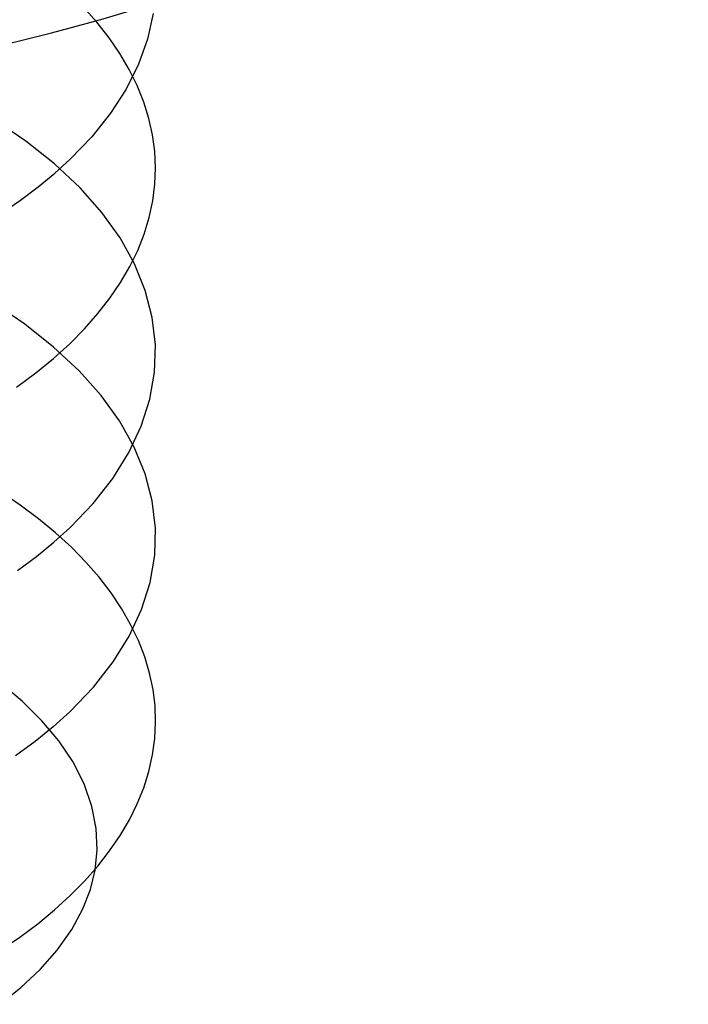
# Model space of a CAD drawing. Header units: millimetres. Extents: x -24 to 80, y -43 to 164.
# Tile 130 of 223: x -9.74 to -8.17, y 142.68 to 145. Entities that reach past the tile are written whole.
import ezdxf

# ---------------------------------------------------------------- set-up
doc = ezdxf.new("R2010")
doc.units = ezdxf.units.MM
doc.layers.add('MAIN-2', color=7, linetype='Continuous')

msp = doc.modelspace()

# ---------------------------------------------------------------- linework, layer by layer
at = {"layer": 'MAIN-2'}
for p, q in [((-9.5566, 144.9901), (-9.5882, 145.0255)), ((-9.4238, 145.0107), (-9.4372, 144.9507)), ((-9.528, 144.954), (-9.5566, 144.9901)), ((-9.5026, 144.917), (-9.528, 144.954)), ((-9.4372, 144.9507), (-9.4585, 144.8914)), ((-9.4804, 144.8794), (-9.5026, 144.917)), ((-9.4585, 144.8914), (-9.4876, 144.833)), ((-9.4615, 144.8412), (-9.4804, 144.8794)), ((-9.446, 144.8026), (-9.4615, 144.8412)), ((-9.4876, 144.833), (-9.5242, 144.7761)), ((-9.434, 144.764), (-9.446, 144.8026)), ((-9.5242, 144.7761), (-9.5682, 144.721)), ((-9.7233, 144.7107), (-9.7981, 144.7615)), ((-9.4254, 144.7254), (-9.434, 144.764)), ((-9.4202, 144.6868), (-9.4254, 144.7254)), ((-9.6558, 144.6569), (-9.7233, 144.7107)), ((-9.5682, 144.721), (-9.6193, 144.6679)), ((-9.4185, 144.6481), (-9.4202, 144.6868)), ((-9.596, 144.6007), (-9.6558, 144.6569)), ((-9.6555, 144.635), (-9.6193, 144.6679)), ((-9.6946, 144.6029), (-9.6555, 144.635)), ((-9.4201, 144.6093), (-9.4185, 144.6481)), ((-9.425, 144.5702), (-9.4201, 144.6093)), ((-9.7365, 144.5716), (-9.6946, 144.6029)), ((-9.5447, 144.5427), (-9.596, 144.6007)), ((-9.7812, 144.5412), (-9.7365, 144.5716)), ((-9.4333, 144.5311), (-9.425, 144.5702)), ((-9.5021, 144.483), (-9.5447, 144.5427)), ((-9.445, 144.4922), (-9.4333, 144.5311)), ((-9.4602, 144.4536), (-9.445, 144.4922)), ((-9.468, 144.4217), (-9.5021, 144.483)), ((-9.4788, 144.4155), (-9.4602, 144.4536)), ((-9.4426, 144.3591), (-9.468, 144.4217)), ((-9.5007, 144.3779), (-9.4788, 144.4155)), ((-9.5258, 144.341), (-9.5007, 144.3779)), ((-9.4262, 144.2955), (-9.4426, 144.3591)), ((-9.7261, 144.2801), (-9.8007, 144.3307)), ((-9.554, 144.3049), (-9.5258, 144.341)), ((-9.5853, 144.2695), (-9.554, 144.3049)), ((-9.4189, 144.2314), (-9.4262, 144.2955)), ((-9.6585, 144.2264), (-9.7261, 144.2801)), ((-9.6195, 144.235), (-9.5853, 144.2695)), ((-9.5984, 144.1702), (-9.6585, 144.2264)), ((-9.6584, 144.1997), (-9.6195, 144.235)), ((-9.4208, 144.1674), (-9.4189, 144.2314)), ((-9.7004, 144.1654), (-9.6584, 144.1997)), ((-9.5466, 144.1121), (-9.5984, 144.1702)), ((-9.4319, 144.1038), (-9.4208, 144.1674)), ((-9.7454, 144.1322), (-9.7004, 144.1654)), ((-9.5034, 144.0525), (-9.5466, 144.1121)), ((-9.4521, 144.0406), (-9.4319, 144.1038)), ((-9.4688, 143.9911), (-9.5034, 144.0525)), ((-9.4813, 143.9783), (-9.4521, 144.0406)), ((-9.4431, 143.9283), (-9.4688, 143.9911)), ((-9.5192, 143.9174), (-9.4813, 143.9783)), ((-9.5653, 143.8585), (-9.5192, 143.9174)), ((-9.4264, 143.8647), (-9.4431, 143.9283)), ((-9.7367, 143.8547), (-9.7823, 143.8857)), ((-9.6938, 143.8226), (-9.7367, 143.8547)), ((-9.6194, 143.8018), (-9.5653, 143.8585)), ((-9.4189, 143.8007), (-9.4264, 143.8647)), ((-9.6537, 143.7895), (-9.6938, 143.8226)), ((-9.6575, 143.7672), (-9.6194, 143.8018)), ((-9.4206, 143.7365), (-9.4189, 143.8007)), ((-9.6165, 143.7554), (-9.6537, 143.7895)), ((-9.6988, 143.7335), (-9.6575, 143.7672)), ((-9.5823, 143.7205), (-9.6165, 143.7554)), ((-9.7434, 143.7007), (-9.6988, 143.7335)), ((-9.4314, 143.6724), (-9.4206, 143.7365)), ((-9.5512, 143.6848), (-9.5823, 143.7205)), ((-9.5233, 143.6484), (-9.5512, 143.6848)), ((-9.4513, 143.609), (-9.4314, 143.6724)), ((-9.4985, 143.6114), (-9.5233, 143.6484)), ((-9.4771, 143.5739), (-9.4985, 143.6114)), ((-9.4802, 143.5466), (-9.4513, 143.609)), ((-9.4589, 143.536), (-9.4771, 143.5739)), ((-9.5181, 143.4856), (-9.4802, 143.5466)), ((-9.444, 143.4978), (-9.4589, 143.536)), ((-9.4325, 143.4595), (-9.444, 143.4978)), ((-9.5646, 143.4263), (-9.5181, 143.4856)), ((-9.4244, 143.4212), (-9.4325, 143.4595)), ((-9.7323, 143.3931), (-9.7862, 143.4378)), ((-9.6194, 143.3689), (-9.5646, 143.4263)), ((-9.4197, 143.3828), (-9.4244, 143.4212)), ((-9.6856, 143.3473), (-9.7323, 143.3931)), ((-9.4183, 143.3443), (-9.4197, 143.3828)), ((-9.6194, 143.3689), (-9.659, 143.3331)), ((-9.6459, 143.3003), (-9.6856, 143.3473)), ((-9.4202, 143.3056), (-9.4183, 143.3443)), ((-9.659, 143.3331), (-9.7017, 143.2984)), ((-9.7017, 143.2984), (-9.7476, 143.2647)), ((-9.6129, 143.2511), (-9.6459, 143.3003)), ((-9.4256, 143.2669), (-9.4202, 143.3056)), ((-9.4342, 143.2282), (-9.4256, 143.2669)), ((-9.5867, 143.1991), (-9.6129, 143.2511)), ((-9.4461, 143.1898), (-9.4342, 143.2282)), ((-9.5681, 143.1458), (-9.5867, 143.1991)), ((-9.4614, 143.1519), (-9.4461, 143.1898)), ((-9.4799, 143.1145), (-9.4614, 143.1519)), ((-9.5579, 143.0936), (-9.5681, 143.1458)), ((-9.5016, 143.0776), (-9.4799, 143.1145)), ((-9.5559, 143.0437), (-9.5579, 143.0936)), ((-9.5265, 143.0412), (-9.5016, 143.0776)), ((-9.5605, 142.9962), (-9.5559, 143.0437)), ((-9.5545, 143.0054), (-9.5265, 143.0412)), ((-9.5855, 142.9703), (-9.5545, 143.0054)), ((-9.5712, 142.9507), (-9.5605, 142.9962)), ((-9.6194, 142.936), (-9.5855, 142.9703)), ((-9.5893, 142.9046), (-9.5712, 142.9507)), ((-9.6561, 142.9025), (-9.6194, 142.936)), ((-9.6956, 142.8699), (-9.6561, 142.9025)), ((-9.6157, 142.8564), (-9.5893, 142.9046)), ((-9.7379, 142.8383), (-9.6956, 142.8699)), ((-9.6498, 142.8078), (-9.6157, 142.8564)), ((-9.7828, 142.8078), (-9.7379, 142.8383)), ((-9.69, 142.7619), (-9.6498, 142.8078)), ((-9.7354, 142.7196), (-9.69, 142.7619)), ((-9.785, 142.6804), (-9.7354, 142.7196))]:
    msp.add_line(p, q, dxfattribs=at)
msp.add_ellipse((-10.9182, 146.1903), major_axis=(2.7525, 0), ratio=0.5, start_param=-2.094395, end_param=0.000031, dxfattribs=at)

doc.saveas('drawing.dxf')
